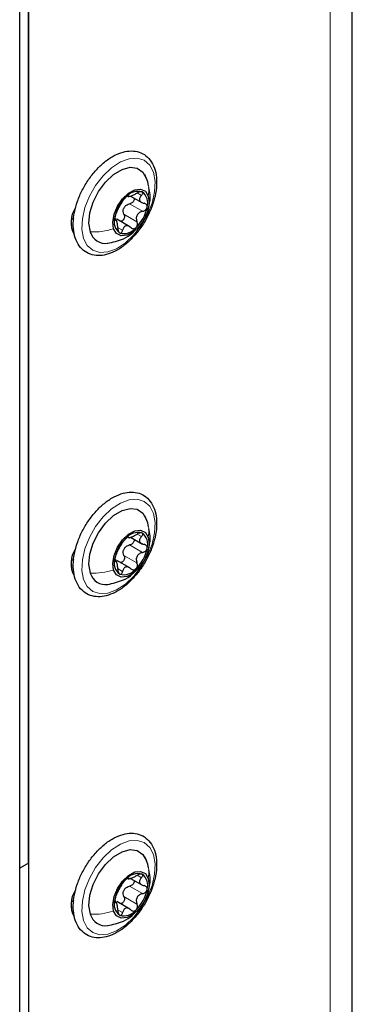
# Paper-space layout 'Blatt4' of a CAD drawing. Header units: millimetres. Extents: x 5 to 418, y 2 to 292.
# Tile 52 of 118: x 165.38 to 172.01, y 157.71 to 177.35. Entities that reach past the tile are written whole.
import ezdxf

# ---------------------------------------------------------------- set-up
doc = ezdxf.new("R2010")
doc.units = ezdxf.units.MM

psp = doc.layouts.new('Blatt4')

# ---------------------------------------------------------------- linework, layer by layer
at = {"color": 7, "linetype": 'Continuous', "lineweight": 25}
for p, q in [((172.008, 111.195), (172.008, 243.203)), ((165.559, 160.529), (165.559, 230.479)), ((165.559, 229.59), (165.559, 150)), ((165.382, 155.255), (165.382, 203.704)), ((167.934, 174.117), (167.874, 174.261)), ((167.947, 174.039), (167.934, 174.117)), ((167.538, 173.836), (167.566, 173.819)), ((167.592, 173.832), (167.828, 173.696)), ((166.464, 173.534), (166.477, 173.527)), ((166.481, 173.572), (166.49, 173.567)), ((166.46, 173.393), (166.416, 173.367)), ((167.255, 173.391), (167.297, 173.381)), ((167.318, 173.342), (167.273, 173.368)), ((167.579, 173.219), (167.316, 173.371)), ((167.934, 167.312), (167.874, 167.456)), ((167.947, 167.234), (167.934, 167.312)), ((167.538, 167.031), (167.566, 167.015)), ((167.592, 167.028), (167.828, 166.891)), ((166.481, 166.768), (166.49, 166.763)), ((166.46, 166.588), (166.416, 166.563)), ((166.464, 166.729), (166.477, 166.722)), ((167.255, 166.587), (167.297, 166.577)), ((167.318, 166.538), (167.273, 166.564)), ((167.579, 166.414), (167.316, 166.566)), ((167.934, 160.508), (167.874, 160.652)), ((165.559, 160.529), (165.382, 160.427)), ((165.559, 160.529), (165.559, 149.097)), ((167.947, 160.43), (167.934, 160.508)), ((167.538, 160.227), (167.566, 160.21)), ((167.592, 160.223), (167.828, 160.087)), ((166.464, 159.925), (166.477, 159.918)), ((166.481, 159.963), (166.49, 159.958)), ((166.46, 159.784), (166.416, 159.758)), ((167.255, 159.782), (167.297, 159.772)), ((167.318, 159.733), (167.273, 159.759)), ((167.579, 159.61), (167.316, 159.762))]:
    psp.add_line(p, q, dxfattribs=at)
at = {"color": 7, "linetype": 'Continuous', "lineweight": 18}
for p, q in [((171.569, 110.583), (171.569, 242.591)), ((167.541, 173.839), (167.549, 173.835)), ((167.722, 173.894), (167.808, 173.844)), ((167.572, 173.678), (167.831, 173.528)), ((167.459, 173.469), (167.718, 173.319)), ((166.407, 173.267), (166.453, 173.24)), ((167.278, 173.355), (167.286, 173.35)), ((167.343, 173.201), (167.432, 173.15)), ((167.541, 167.035), (167.549, 167.031)), ((167.722, 167.089), (167.808, 167.039)), ((167.572, 166.873), (167.831, 166.723)), ((167.278, 166.55), (167.286, 166.546)), ((167.459, 166.664), (167.718, 166.515)), ((166.407, 166.462), (166.453, 166.436)), ((167.343, 166.397), (167.432, 166.345)), ((167.722, 160.285), (167.808, 160.235)), ((167.541, 160.23), (167.549, 160.226)), ((167.572, 160.069), (167.831, 159.919)), ((167.278, 159.746), (167.286, 159.741)), ((167.459, 159.86), (167.718, 159.71)), ((166.407, 159.658), (166.453, 159.631)), ((167.343, 159.592), (167.432, 159.541))]:
    psp.add_line(p, q, dxfattribs=at)
at = {"color": 7, "linetype": 'Continuous', "lineweight": 18, "flags": 128}
for points in [[(168.046, 174.306), (168.079, 174.125), (168.07, 173.917), (168.018, 173.693), (167.928, 173.466), (167.805, 173.25), (167.655, 173.057), (167.487, 172.898), (167.311, 172.783), (167.137, 172.718), (166.976, 172.707), (166.837, 172.751), (166.727, 172.847), (166.654, 172.989), (166.621, 173.17), (166.63, 173.379), (166.682, 173.603), (166.772, 173.83), (166.895, 174.046), (167.045, 174.239), (167.213, 174.398), (167.389, 174.513), (167.562, 174.578), (167.724, 174.589), (167.863, 174.545), (167.973, 174.449), (168.046, 174.306)], [(168.046, 167.502), (168.079, 167.321), (168.07, 167.112), (168.018, 166.888), (167.928, 166.661), (167.805, 166.445), (167.655, 166.252), (167.487, 166.093), (167.311, 165.978), (167.137, 165.913), (166.976, 165.902), (166.837, 165.946), (166.727, 166.042), (166.654, 166.185), (166.621, 166.366), (166.63, 166.574), (166.682, 166.798), (166.772, 167.025), (166.895, 167.241), (167.045, 167.434), (167.213, 167.593), (167.389, 167.708), (167.562, 167.773), (167.724, 167.784), (167.863, 167.74), (167.973, 167.644), (168.046, 167.502)], [(168.046, 160.697), (168.079, 160.516), (168.07, 160.308), (168.018, 160.084), (167.928, 159.857), (167.805, 159.641), (167.655, 159.448), (167.487, 159.289), (167.311, 159.174), (167.137, 159.109), (166.976, 159.098), (166.837, 159.142), (166.727, 159.238), (166.654, 159.38), (166.621, 159.561), (166.63, 159.77), (166.682, 159.994), (166.772, 160.221), (166.895, 160.437), (167.045, 160.63), (167.213, 160.789), (167.389, 160.904), (167.562, 160.969), (167.724, 160.98), (167.863, 160.936), (167.973, 160.84), (168.046, 160.697)]]:
    psp.add_lwpolyline(points, dxfattribs=at)
at = {"color": 7, "linetype": 'Continuous', "lineweight": 25, "flags": 128}
for points in [[(166.789, 173.117), (166.761, 173.292), (166.781, 173.495), (166.847, 173.712), (166.954, 173.923), (167.093, 174.111), (167.252, 174.262), (167.42, 174.364), (167.582, 174.407), (167.725, 174.389), (167.838, 174.311), (167.911, 174.179)], [(167.252, 173.178), (167.235, 173.312), (167.262, 173.47), (167.329, 173.632), (167.429, 173.779), (167.549, 173.892), (167.675, 173.959), (167.791, 173.971), (167.885, 173.927), (167.943, 173.832)], [(167.943, 173.832), (167.96, 173.698), (167.933, 173.54), (167.866, 173.378), (167.766, 173.231), (167.646, 173.118), (167.52, 173.051), (167.404, 173.039), (167.31, 173.083), (167.252, 173.178)], [(166.789, 166.312), (166.761, 166.487), (166.781, 166.691), (166.847, 166.907), (166.954, 167.118), (167.093, 167.307), (167.252, 167.458), (167.42, 167.559), (167.582, 167.603), (167.725, 167.584), (167.838, 167.506), (167.911, 167.374)], [(167.252, 166.373), (167.235, 166.508), (167.262, 166.665), (167.329, 166.827), (167.429, 166.974), (167.549, 167.088), (167.675, 167.155), (167.791, 167.167), (167.885, 167.123), (167.943, 167.027)], [(167.943, 167.027), (167.96, 166.893), (167.933, 166.735), (167.866, 166.573), (167.766, 166.427), (167.646, 166.313), (167.52, 166.246), (167.404, 166.234), (167.31, 166.278), (167.252, 166.373)], [(166.789, 159.508), (166.761, 159.683), (166.781, 159.886), (166.847, 160.103), (166.954, 160.314), (167.093, 160.502), (167.252, 160.653), (167.42, 160.755), (167.582, 160.798), (167.725, 160.78), (167.838, 160.702), (167.911, 160.57)], [(167.252, 159.569), (167.235, 159.703), (167.262, 159.861), (167.329, 160.023), (167.429, 160.169), (167.549, 160.283), (167.675, 160.35), (167.791, 160.362), (167.885, 160.318), (167.943, 160.223)], [(167.943, 160.223), (167.96, 160.088), (167.933, 159.931), (167.866, 159.769), (167.766, 159.622), (167.646, 159.509), (167.52, 159.442), (167.404, 159.43), (167.31, 159.474), (167.252, 159.569)]]:
    psp.add_lwpolyline(points, dxfattribs=at)
at = {"color": 7, "linetype": 'Continuous', "lineweight": 25}
for centre, radius, start, end in [((168.026, 173.258), 0.765, 133.8121, 169.32), ((167.739, 173.616), 0.31, 74.882, 141.203), ((167.664, 173.695), 0.269, 341.608, 54.8238), ((167.709, 173.468), 0.281, 145.901, 157.2311), ((166.915, 173.308), 0.512, 145.4246, 208.4826), ((167.168, 173.752), 0.765, 313.8121, 349.32), ((167.531, 173.315), 0.269, 161.608, 234.8238), ((167.089, 173.198), 0.311, 195.1182, 278.8878), ((167.456, 173.394), 0.31, 254.882, 321.203), ((168.026, 166.454), 0.765, 133.8121, 169.32), ((167.739, 166.811), 0.31, 74.882, 141.203), ((167.664, 166.89), 0.269, 341.608, 54.8238), ((166.915, 166.504), 0.512, 145.4246, 208.4826), ((167.709, 166.663), 0.281, 145.901, 157.2311), ((167.168, 166.947), 0.765, 313.8121, 349.32), ((167.531, 166.51), 0.269, 161.608, 234.8238), ((167.456, 166.59), 0.31, 254.882, 321.203), ((167.089, 166.393), 0.311, 195.1182, 278.8878), ((167.739, 160.007), 0.31, 74.882, 141.203), ((167.664, 160.086), 0.269, 341.608, 54.8238), ((168.026, 159.649), 0.765, 133.8121, 169.32), ((166.915, 159.699), 0.512, 145.4246, 208.4826), ((167.709, 159.859), 0.281, 145.901, 157.2311), ((167.168, 160.143), 0.765, 313.8121, 349.32), ((167.531, 159.706), 0.269, 161.608, 234.8238), ((167.089, 159.589), 0.311, 195.1182, 278.8878), ((167.456, 159.785), 0.31, 254.882, 321.203)]:
    psp.add_arc(centre, radius, start, end, dxfattribs=at)
for points, knots in [([(166.988, 174.437), (166.959, 174.408), (166.876, 174.325), (166.75, 174.164), (166.624, 173.953), (166.528, 173.73), (166.466, 173.504), (166.442, 173.285), (166.458, 173.083), (166.516, 172.908), (166.615, 172.77), (166.748, 172.679), (166.901, 172.64), (167.066, 172.649), (167.239, 172.704), (167.415, 172.806), (167.587, 172.949), (167.745, 173.126), (167.883, 173.33), (167.992, 173.549), (168.07, 173.775), (168.111, 173.998), (168.112, 174.208), (168.073, 174.396), (167.992, 174.552), (167.872, 174.665), (167.726, 174.727), (167.566, 174.738), (167.396, 174.703), (167.22, 174.621), (167.083, 174.524), (167.008, 174.455), (166.988, 174.437)], [0, 0, 0, 0, 0.018534, 0.053583, 0.088619, 0.123682, 0.158839, 0.194187, 0.229796, 0.265539, 0.300646, 0.334264, 0.366828, 0.399442, 0.433161, 0.46794, 0.503118, 0.538244, 0.573294, 0.608334, 0.64344, 0.678692, 0.714183, 0.749926, 0.785437, 0.819753, 0.852623, 0.885066, 0.918234, 0.952621, 0.987703, 1, 1, 1, 1]), ([(167.497, 173.81), (167.49, 173.802), (167.475, 173.787), (167.454, 173.762), (167.437, 173.738), (167.43, 173.726), (167.426, 173.72)], [0, 0, 0, 0, 0.24999, 0.499611, 0.749127, 1, 1, 1, 1]), ([(167.549, 173.835), (167.548, 173.837), (167.547, 173.842), (167.536, 173.839), (167.519, 173.829), (167.504, 173.816), (167.497, 173.81)], [0, 0, 0, 0, 0.249853, 0.499901, 0.750114, 1, 1, 1, 1]), ([(167.549, 173.835), (167.55, 173.831), (167.553, 173.824), (167.573, 173.827), (167.594, 173.832), (167.621, 173.842), (167.661, 173.86), (167.692, 173.877), (167.713, 173.889)], [0, 0, 0, 0, 0.24922, 0.374358, 0.498948, 0.624021, 0.749768, 1, 1, 1, 1]), ([(167.819, 173.915), (167.813, 173.917), (167.8, 173.921), (167.771, 173.916), (167.741, 173.905), (167.722, 173.894), (167.713, 173.889)], [0, 0, 0, 0, 0.249858, 0.499467, 0.749011, 1, 1, 1, 1]), ([(167.808, 173.844), (167.795, 173.829), (167.775, 173.806), (167.766, 173.774), (167.769, 173.75), (167.781, 173.728), (167.808, 173.703), (167.839, 173.694), (167.859, 173.689)], [0, 0, 0, 0, 0.2491937, 0.3743301, 0.4989253, 0.6240038, 0.7497569, 1, 1, 1, 1]), ([(167.808, 173.844), (167.814, 173.851), (167.826, 173.865), (167.835, 173.886), (167.834, 173.904), (167.824, 173.911), (167.819, 173.915)], [0, 0, 0, 0, 0.249806, 0.5000545, 0.7503094, 1, 1, 1, 1]), ([(167.93, 173.546), (167.94, 173.576), (167.975, 173.675), (167.989, 173.833), (167.964, 173.953), (167.954, 174)], [0, 0, 0, 0, 0.202717, 0.687791, 1, 1, 1, 1]), ([(167.313, 173.511), (167.321, 173.526), (167.332, 173.548), (167.352, 173.588), (167.368, 173.619), (167.385, 173.649), (167.407, 173.686), (167.419, 173.706), (167.426, 173.72)], [0, 0, 0, 0, 0.249219, 0.374357, 0.498947, 0.62402, 0.749767, 1, 1, 1, 1]), ([(167.477, 173.625), (167.49, 173.638), (167.518, 173.664), (167.554, 173.673), (167.572, 173.678)], [0, 0, 0, 0, 0.49811, 1, 1, 1, 1]), ([(167.656, 173.795), (167.657, 173.793), (167.663, 173.783), (167.662, 173.76), (167.652, 173.731), (167.631, 173.705), (167.603, 173.686), (167.583, 173.68), (167.572, 173.678)], [0, 0, 0, 0, 0.056782, 0.244825, 0.433016, 0.622197, 0.810716, 1, 1, 1, 1]), ([(167.92, 173.61), (167.92, 173.62), (167.921, 173.639), (167.908, 173.663), (167.887, 173.681), (167.868, 173.686), (167.859, 173.689)], [0, 0, 0, 0, 0.250032, 0.499632, 0.749228, 1, 1, 1, 1]), ([(167.313, 173.511), (167.31, 173.504), (167.303, 173.49), (167.292, 173.462), (167.281, 173.43), (167.277, 173.41), (167.275, 173.4)], [0, 0, 0, 0, 0.249816, 0.499908, 0.75012, 1, 1, 1, 1]), ([(167.459, 173.469), (167.463, 173.459), (167.469, 173.439), (167.468, 173.405), (167.459, 173.374), (167.44, 173.348), (167.414, 173.331), (167.396, 173.33), (167.387, 173.33)], [0, 0, 0, 0, 0.167207, 0.333124, 0.499808, 0.666345, 0.833009, 1, 1, 1, 1]), ([(167.459, 173.469), (167.453, 173.486), (167.441, 173.521), (167.447, 173.558), (167.45, 173.576)], [0, 0, 0, 0, 0.500646, 1, 1, 1, 1]), ([(167.831, 173.528), (167.809, 173.521), (167.776, 173.512), (167.74, 173.482), (167.719, 173.453), (167.706, 173.42), (167.701, 173.374), (167.712, 173.341), (167.718, 173.319)], [0, 0, 0, 0, 0.2492191, 0.3743567, 0.4989469, 0.6240198, 0.7497675, 1, 1, 1, 1]), ([(167.831, 173.528), (167.842, 173.531), (167.863, 173.536), (167.89, 173.555), (167.911, 173.581), (167.917, 173.6), (167.92, 173.61)], [0, 0, 0, 0, 0.249816, 0.4999076, 0.7501199, 1, 1, 1, 1]), ([(167.275, 173.4), (167.274, 173.391), (167.271, 173.372), (167.273, 173.355), (167.278, 173.346), (167.283, 173.349), (167.286, 173.35)], [0, 0, 0, 0, 0.250032, 0.499632, 0.749228, 1, 1, 1, 1]), ([(167.337, 173.195), (167.336, 173.218), (167.333, 173.254), (167.325, 173.296), (167.318, 173.323), (167.31, 173.341), (167.3, 173.356), (167.291, 173.353), (167.286, 173.35)], [0, 0, 0, 0, 0.2491937, 0.3743301, 0.4989253, 0.6240038, 0.7497569, 1, 1, 1, 1]), ([(167.596, 173.203), (167.58, 173.216), (167.555, 173.235), (167.519, 173.243), (167.493, 173.24), (167.471, 173.227), (167.447, 173.2), (167.438, 173.17), (167.432, 173.15)], [0, 0, 0, 0, 0.24922, 0.374358, 0.498948, 0.624021, 0.749768, 1, 1, 1, 1]), ([(167.698, 173.2), (167.705, 173.208), (167.718, 173.224), (167.728, 173.256), (167.728, 173.289), (167.722, 173.309), (167.718, 173.319)], [0, 0, 0, 0, 0.24999, 0.499611, 0.749127, 1, 1, 1, 1]), ([(167.13, 172.89), (167.238, 172.914), (167.413, 172.953), (167.599, 173.059), (167.662, 173.133), (167.68, 173.153)], [0, 0, 0, 0, 0.5317528, 0.870115, 1, 1, 1, 1]), ([(167.337, 173.195), (167.338, 173.184), (167.339, 173.162), (167.347, 173.132), (167.359, 173.107), (167.37, 173.099), (167.375, 173.095)], [0, 0, 0, 0, 0.249806, 0.500054, 0.750309, 1, 1, 1, 1]), ([(167.375, 173.095), (167.381, 173.093), (167.393, 173.09), (167.41, 173.102), (167.424, 173.122), (167.429, 173.14), (167.432, 173.15)], [0, 0, 0, 0, 0.249858, 0.499467, 0.749011, 1, 1, 1, 1]), ([(167.596, 173.203), (167.604, 173.197), (167.619, 173.185), (167.646, 173.178), (167.674, 173.182), (167.69, 173.194), (167.698, 173.2)], [0, 0, 0, 0, 0.249853, 0.499901, 0.750114, 1, 1, 1, 1]), ([(166.988, 167.632), (166.959, 167.604), (166.876, 167.521), (166.75, 167.36), (166.624, 167.149), (166.528, 166.925), (166.466, 166.699), (166.442, 166.481), (166.458, 166.279), (166.516, 166.103), (166.615, 165.965), (166.748, 165.874), (166.901, 165.835), (167.066, 165.844), (167.239, 165.9), (167.415, 166.001), (167.587, 166.144), (167.745, 166.322), (167.883, 166.525), (167.992, 166.745), (168.07, 166.97), (168.111, 167.193), (168.112, 167.404), (168.073, 167.592), (167.992, 167.748), (167.872, 167.861), (167.726, 167.922), (167.566, 167.934), (167.396, 167.898), (167.22, 167.816), (167.083, 167.719), (167.008, 167.65), (166.988, 167.632)], [0, 0, 0, 0, 0.018534, 0.053583, 0.088619, 0.123682, 0.158839, 0.194187, 0.229796, 0.265539, 0.300646, 0.334264, 0.366828, 0.399442, 0.433161, 0.46794, 0.503118, 0.538244, 0.573294, 0.608334, 0.64344, 0.678692, 0.714183, 0.749926, 0.785437, 0.819753, 0.852623, 0.885066, 0.918234, 0.952621, 0.987703, 1, 1, 1, 1]), ([(167.93, 166.742), (167.94, 166.771), (167.975, 166.871), (167.989, 167.029), (167.964, 167.149), (167.954, 167.196)], [0, 0, 0, 0, 0.202717, 0.687791, 1, 1, 1, 1]), ([(167.497, 167.005), (167.49, 166.998), (167.475, 166.983), (167.454, 166.957), (167.437, 166.933), (167.43, 166.921), (167.426, 166.915)], [0, 0, 0, 0, 0.24999, 0.499611, 0.749127, 1, 1, 1, 1]), ([(167.549, 167.031), (167.548, 167.033), (167.547, 167.037), (167.536, 167.035), (167.519, 167.025), (167.504, 167.012), (167.497, 167.005)], [0, 0, 0, 0, 0.249853, 0.499901, 0.750114, 1, 1, 1, 1]), ([(167.549, 167.031), (167.55, 167.026), (167.553, 167.02), (167.573, 167.022), (167.594, 167.028), (167.621, 167.038), (167.661, 167.055), (167.692, 167.073), (167.713, 167.084)], [0, 0, 0, 0, 0.24922, 0.374358, 0.498948, 0.624021, 0.749768, 1, 1, 1, 1]), ([(167.656, 166.991), (167.657, 166.988), (167.663, 166.978), (167.662, 166.955), (167.652, 166.926), (167.631, 166.901), (167.603, 166.882), (167.583, 166.876), (167.572, 166.873)], [0, 0, 0, 0, 0.0567822, 0.2448255, 0.4330156, 0.6221966, 0.8107159, 1, 1, 1, 1]), ([(167.819, 167.11), (167.813, 167.112), (167.8, 167.116), (167.771, 167.111), (167.741, 167.101), (167.722, 167.09), (167.713, 167.084)], [0, 0, 0, 0, 0.249858, 0.499467, 0.749011, 1, 1, 1, 1]), ([(167.808, 167.039), (167.795, 167.024), (167.775, 167.002), (167.766, 166.969), (167.769, 166.945), (167.781, 166.923), (167.808, 166.899), (167.839, 166.89), (167.859, 166.884)], [0, 0, 0, 0, 0.249194, 0.37433, 0.498925, 0.624004, 0.749757, 1, 1, 1, 1]), ([(167.808, 167.039), (167.814, 167.046), (167.826, 167.06), (167.835, 167.081), (167.834, 167.1), (167.824, 167.107), (167.819, 167.11)], [0, 0, 0, 0, 0.249806, 0.500054, 0.750309, 1, 1, 1, 1]), ([(167.313, 166.706), (167.321, 166.721), (167.332, 166.744), (167.352, 166.783), (167.368, 166.814), (167.385, 166.845), (167.407, 166.882), (167.419, 166.902), (167.426, 166.915)], [0, 0, 0, 0, 0.249219, 0.374357, 0.498947, 0.62402, 0.749767, 1, 1, 1, 1]), ([(167.459, 166.664), (167.453, 166.682), (167.441, 166.716), (167.447, 166.753), (167.45, 166.772)], [0, 0, 0, 0, 0.500646, 1, 1, 1, 1]), ([(167.477, 166.821), (167.49, 166.833), (167.518, 166.859), (167.554, 166.868), (167.572, 166.873)], [0, 0, 0, 0, 0.49811, 1, 1, 1, 1]), ([(167.831, 166.723), (167.842, 166.726), (167.863, 166.732), (167.89, 166.751), (167.911, 166.776), (167.917, 166.796), (167.92, 166.805)], [0, 0, 0, 0, 0.249816, 0.499908, 0.75012, 1, 1, 1, 1]), ([(167.92, 166.805), (167.92, 166.815), (167.921, 166.834), (167.908, 166.858), (167.887, 166.876), (167.868, 166.881), (167.859, 166.884)], [0, 0, 0, 0, 0.250032, 0.499632, 0.749228, 1, 1, 1, 1]), ([(167.275, 166.595), (167.274, 166.586), (167.271, 166.568), (167.273, 166.55), (167.278, 166.542), (167.283, 166.544), (167.286, 166.546)], [0, 0, 0, 0, 0.250032, 0.499632, 0.749228, 1, 1, 1, 1]), ([(167.313, 166.706), (167.31, 166.699), (167.303, 166.686), (167.292, 166.658), (167.281, 166.626), (167.277, 166.605), (167.275, 166.595)], [0, 0, 0, 0, 0.249816, 0.499908, 0.75012, 1, 1, 1, 1]), ([(167.337, 166.39), (167.336, 166.414), (167.333, 166.449), (167.325, 166.491), (167.318, 166.518), (167.31, 166.537), (167.3, 166.552), (167.291, 166.548), (167.286, 166.546)], [0, 0, 0, 0, 0.2491937, 0.3743301, 0.4989253, 0.6240038, 0.7497569, 1, 1, 1, 1]), ([(167.459, 166.664), (167.463, 166.654), (167.469, 166.634), (167.468, 166.601), (167.459, 166.569), (167.44, 166.544), (167.414, 166.527), (167.396, 166.526), (167.387, 166.525)], [0, 0, 0, 0, 0.167207, 0.333124, 0.499808, 0.666345, 0.833009, 1, 1, 1, 1]), ([(167.831, 166.723), (167.809, 166.717), (167.776, 166.707), (167.74, 166.677), (167.719, 166.649), (167.706, 166.616), (167.701, 166.569), (167.712, 166.536), (167.718, 166.515)], [0, 0, 0, 0, 0.249219, 0.374357, 0.498947, 0.62402, 0.749767, 1, 1, 1, 1]), ([(167.337, 166.39), (167.338, 166.379), (167.339, 166.358), (167.347, 166.327), (167.359, 166.302), (167.37, 166.294), (167.375, 166.29)], [0, 0, 0, 0, 0.249806, 0.500054, 0.750309, 1, 1, 1, 1]), ([(167.375, 166.29), (167.381, 166.289), (167.393, 166.286), (167.41, 166.297), (167.424, 166.317), (167.429, 166.336), (167.432, 166.345)], [0, 0, 0, 0, 0.249858, 0.499467, 0.749011, 1, 1, 1, 1]), ([(167.596, 166.399), (167.58, 166.412), (167.555, 166.431), (167.519, 166.438), (167.493, 166.435), (167.471, 166.423), (167.447, 166.396), (167.438, 166.366), (167.432, 166.345)], [0, 0, 0, 0, 0.24922, 0.374358, 0.498948, 0.624021, 0.749768, 1, 1, 1, 1]), ([(167.596, 166.399), (167.604, 166.393), (167.619, 166.381), (167.646, 166.374), (167.674, 166.377), (167.69, 166.389), (167.698, 166.395)], [0, 0, 0, 0, 0.249853, 0.499901, 0.750114, 1, 1, 1, 1]), ([(167.698, 166.395), (167.705, 166.403), (167.718, 166.419), (167.728, 166.451), (167.728, 166.484), (167.722, 166.505), (167.718, 166.515)], [0, 0, 0, 0, 0.24999, 0.499611, 0.749127, 1, 1, 1, 1]), ([(167.13, 166.085), (167.238, 166.109), (167.413, 166.149), (167.595, 166.251), (167.654, 166.32), (167.668, 166.335)], [0, 0, 0, 0, 0.547489, 0.895865, 1, 1, 1, 1]), ([(166.988, 160.828), (166.959, 160.799), (166.876, 160.716), (166.75, 160.555), (166.624, 160.344), (166.528, 160.121), (166.466, 159.895), (166.442, 159.676), (166.458, 159.474), (166.516, 159.299), (166.615, 159.161), (166.748, 159.07), (166.901, 159.031), (167.066, 159.04), (167.239, 159.095), (167.415, 159.197), (167.587, 159.34), (167.745, 159.517), (167.883, 159.721), (167.992, 159.94), (168.07, 160.166), (168.111, 160.389), (168.112, 160.599), (168.073, 160.787), (167.992, 160.943), (167.872, 161.056), (167.726, 161.118), (167.566, 161.129), (167.396, 161.094), (167.22, 161.012), (167.083, 160.915), (167.008, 160.846), (166.988, 160.828)], [0, 0, 0, 0, 0.018534, 0.053583, 0.088619, 0.123682, 0.158839, 0.194187, 0.229796, 0.265539, 0.300646, 0.334264, 0.366828, 0.399442, 0.433161, 0.46794, 0.503118, 0.538244, 0.573294, 0.608334, 0.64344, 0.678692, 0.714183, 0.749926, 0.785437, 0.819753, 0.852623, 0.885066, 0.918234, 0.952621, 0.987703, 1, 1, 1, 1]), ([(167.549, 160.226), (167.55, 160.222), (167.553, 160.215), (167.573, 160.218), (167.594, 160.223), (167.621, 160.233), (167.661, 160.251), (167.692, 160.268), (167.713, 160.28)], [0, 0, 0, 0, 0.2492203, 0.374358, 0.498948, 0.6240206, 0.749768, 1, 1, 1, 1]), ([(167.819, 160.306), (167.813, 160.308), (167.8, 160.312), (167.771, 160.307), (167.741, 160.296), (167.722, 160.285), (167.713, 160.28)], [0, 0, 0, 0, 0.249858, 0.499467, 0.749011, 1, 1, 1, 1]), ([(167.808, 160.235), (167.814, 160.242), (167.826, 160.256), (167.835, 160.277), (167.834, 160.295), (167.824, 160.302), (167.819, 160.306)], [0, 0, 0, 0, 0.249806, 0.500054, 0.750309, 1, 1, 1, 1]), ([(167.93, 159.937), (167.94, 159.967), (167.975, 160.066), (167.989, 160.224), (167.964, 160.344), (167.954, 160.391)], [0, 0, 0, 0, 0.202717, 0.687791, 1, 1, 1, 1]), ([(167.313, 159.902), (167.321, 159.917), (167.332, 159.939), (167.352, 159.979), (167.368, 160.01), (167.385, 160.04), (167.407, 160.077), (167.419, 160.097), (167.426, 160.111)], [0, 0, 0, 0, 0.249219, 0.374357, 0.498947, 0.62402, 0.749767, 1, 1, 1, 1]), ([(167.497, 160.201), (167.49, 160.193), (167.475, 160.178), (167.454, 160.153), (167.437, 160.129), (167.43, 160.117), (167.426, 160.111)], [0, 0, 0, 0, 0.24999, 0.499611, 0.749127, 1, 1, 1, 1]), ([(167.477, 160.016), (167.49, 160.029), (167.518, 160.055), (167.554, 160.064), (167.572, 160.069)], [0, 0, 0, 0, 0.49811, 1, 1, 1, 1]), ([(167.549, 160.226), (167.548, 160.228), (167.547, 160.233), (167.536, 160.23), (167.519, 160.22), (167.504, 160.207), (167.497, 160.201)], [0, 0, 0, 0, 0.249853, 0.499901, 0.750114, 1, 1, 1, 1]), ([(167.656, 160.186), (167.657, 160.184), (167.663, 160.174), (167.662, 160.151), (167.652, 160.122), (167.631, 160.096), (167.603, 160.077), (167.583, 160.071), (167.572, 160.069)], [0, 0, 0, 0, 0.0567822, 0.2448255, 0.4330156, 0.6221966, 0.8107159, 1, 1, 1, 1]), ([(167.808, 160.235), (167.795, 160.22), (167.775, 160.197), (167.766, 160.165), (167.769, 160.141), (167.781, 160.119), (167.808, 160.094), (167.839, 160.085), (167.859, 160.08)], [0, 0, 0, 0, 0.249194, 0.37433, 0.498925, 0.624004, 0.749757, 1, 1, 1, 1]), ([(167.92, 160.001), (167.92, 160.011), (167.921, 160.03), (167.908, 160.054), (167.887, 160.072), (167.868, 160.077), (167.859, 160.08)], [0, 0, 0, 0, 0.250032, 0.499632, 0.749228, 1, 1, 1, 1]), ([(167.313, 159.902), (167.31, 159.895), (167.303, 159.881), (167.292, 159.853), (167.281, 159.821), (167.277, 159.801), (167.275, 159.791)], [0, 0, 0, 0, 0.249816, 0.499908, 0.75012, 1, 1, 1, 1]), ([(167.459, 159.86), (167.453, 159.877), (167.441, 159.912), (167.447, 159.949), (167.45, 159.967)], [0, 0, 0, 0, 0.500646, 1, 1, 1, 1]), ([(167.831, 159.919), (167.809, 159.912), (167.776, 159.903), (167.74, 159.873), (167.719, 159.844), (167.706, 159.811), (167.701, 159.765), (167.712, 159.732), (167.718, 159.71)], [0, 0, 0, 0, 0.249219, 0.374357, 0.498947, 0.62402, 0.749767, 1, 1, 1, 1]), ([(167.831, 159.919), (167.842, 159.922), (167.863, 159.927), (167.89, 159.946), (167.911, 159.972), (167.917, 159.991), (167.92, 160.001)], [0, 0, 0, 0, 0.249816, 0.499908, 0.75012, 1, 1, 1, 1]), ([(167.275, 159.791), (167.274, 159.782), (167.271, 159.763), (167.273, 159.746), (167.278, 159.737), (167.283, 159.74), (167.286, 159.741)], [0, 0, 0, 0, 0.250032, 0.499632, 0.749228, 1, 1, 1, 1]), ([(167.337, 159.586), (167.336, 159.609), (167.333, 159.645), (167.325, 159.687), (167.318, 159.714), (167.31, 159.732), (167.3, 159.747), (167.291, 159.744), (167.286, 159.741)], [0, 0, 0, 0, 0.2491937, 0.3743301, 0.4989253, 0.6240038, 0.7497569, 1, 1, 1, 1]), ([(167.459, 159.86), (167.463, 159.85), (167.469, 159.83), (167.468, 159.796), (167.459, 159.765), (167.44, 159.739), (167.414, 159.722), (167.396, 159.721), (167.387, 159.721)], [0, 0, 0, 0, 0.167207, 0.333124, 0.499808, 0.666345, 0.833009, 1, 1, 1, 1]), ([(167.698, 159.591), (167.705, 159.599), (167.718, 159.615), (167.728, 159.647), (167.728, 159.68), (167.722, 159.7), (167.718, 159.71)], [0, 0, 0, 0, 0.24999, 0.499611, 0.749127, 1, 1, 1, 1]), ([(167.13, 159.281), (167.238, 159.305), (167.413, 159.344), (167.599, 159.45), (167.662, 159.524), (167.68, 159.544)], [0, 0, 0, 0, 0.531753, 0.870115, 1, 1, 1, 1]), ([(167.337, 159.586), (167.338, 159.575), (167.339, 159.553), (167.347, 159.523), (167.359, 159.498), (167.37, 159.49), (167.375, 159.486)], [0, 0, 0, 0, 0.249806, 0.500054, 0.750309, 1, 1, 1, 1]), ([(167.375, 159.486), (167.381, 159.484), (167.393, 159.481), (167.41, 159.493), (167.424, 159.513), (167.429, 159.531), (167.432, 159.541)], [0, 0, 0, 0, 0.249858, 0.499467, 0.749011, 1, 1, 1, 1]), ([(167.596, 159.594), (167.58, 159.607), (167.555, 159.626), (167.519, 159.634), (167.493, 159.631), (167.471, 159.618), (167.447, 159.591), (167.438, 159.561), (167.432, 159.541)], [0, 0, 0, 0, 0.24922, 0.374358, 0.498948, 0.624021, 0.749768, 1, 1, 1, 1]), ([(167.596, 159.594), (167.604, 159.588), (167.619, 159.576), (167.646, 159.569), (167.674, 159.573), (167.69, 159.585), (167.698, 159.591)], [0, 0, 0, 0, 0.249853, 0.499901, 0.750114, 1, 1, 1, 1])]:
    psp.add_open_spline(points, degree=3, knots=knots, dxfattribs=at)
at = {"color": 7, "linetype": 'Continuous', "lineweight": 18}
for points, knots in [([(167.927, 174.115), (167.939, 174.081), (167.968, 173.991), (167.952, 173.893), (167.943, 173.832)], [0, 0, 0, 0, 0.3839193, 1, 1, 1, 1]), ([(167.927, 167.311), (167.939, 167.277), (167.968, 167.187), (167.952, 167.088), (167.943, 167.027)], [0, 0, 0, 0, 0.383919, 1, 1, 1, 1]), ([(167.927, 160.506), (167.939, 160.472), (167.968, 160.382), (167.952, 160.284), (167.943, 160.223)], [0, 0, 0, 0, 0.383919, 1, 1, 1, 1])]:
    psp.add_open_spline(points, degree=3, knots=knots, dxfattribs=at)
for points in [[(166.789, 173.117), (166.866, 173.116), (167.019, 173.116), (167.174, 173.157), (167.252, 173.178)], [(166.789, 166.312), (166.866, 166.312), (167.019, 166.312), (167.174, 166.353), (167.252, 166.373)], [(166.789, 159.508), (166.866, 159.507), (167.019, 159.507), (167.174, 159.548), (167.252, 159.569)]]:
    psp.add_open_spline(points, degree=3, dxfattribs=at)

doc.saveas('drawing.dxf')
